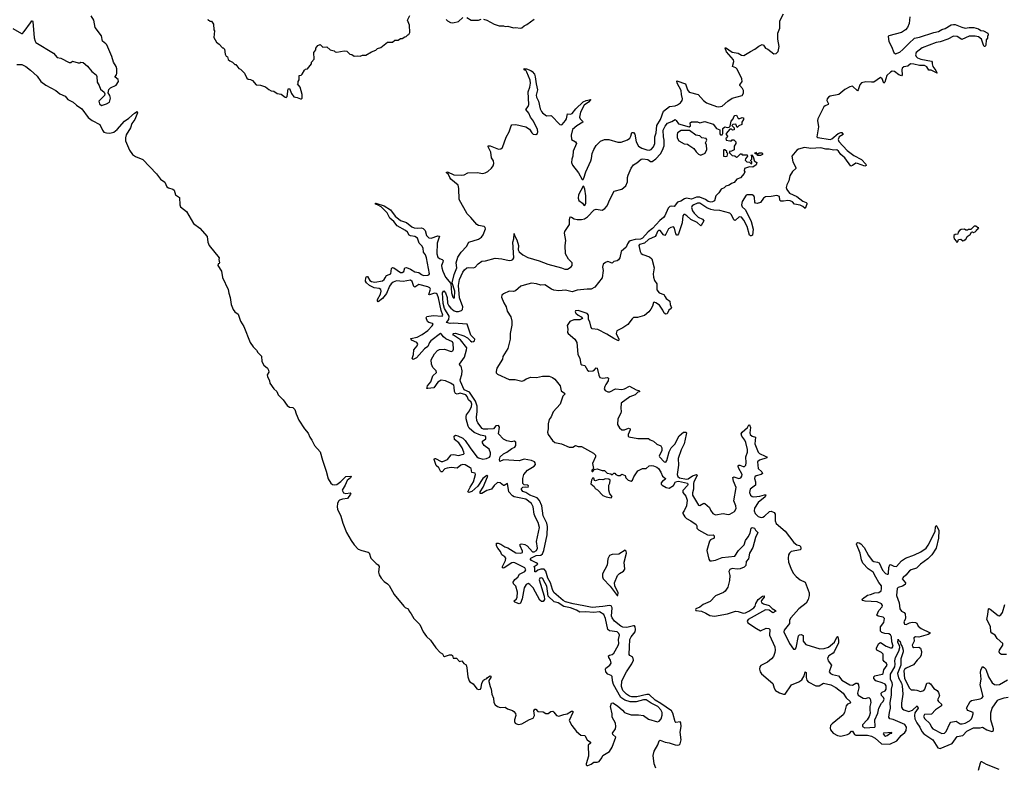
# Model space of a CAD drawing. Extents: x 2323203 to 2567568, y 883585 to 1022917.
# Tile 65 of 256: x 2444830 to 2456707, y 949534 to 958539. Entities that reach past the tile are written whole.
import ezdxf

# ---------------------------------------------------------------- set-up
doc = ezdxf.new("R2010")
doc.units = 0

msp = doc.modelspace()

# ---------------------------------------------------------------- linework, layer by layer
at = {"layer": '0CON10XD'}
for points in [[(2444745, 958434), (2444852, 958372), (2444865, 958374), (2444884, 958395), (2444958, 958502), (2444975, 958526), (2444985, 958524), (2444987, 958517), (2445005, 958320), (2445015, 958279), (2445025, 958264), (2445237, 958137), (2445282, 958082), (2445324, 958074), (2445425, 958023), (2445445, 958022), (2445465, 958038), (2445535, 958018), (2445555, 958018), (2445567, 958027), (2445595, 958023), (2445647, 957977), (2445701, 957915), (2445753, 957873), (2445762, 957855), (2445766, 957785), (2445790, 957745), (2445805, 957702), (2445848, 957665), (2445858, 957645), (2445852, 957625), (2445783, 957555), (2445794, 957525), (2445815, 957504)], [(2445815, 957504), (2445878, 957525), (2445914, 957546), (2445926, 957594), (2445919, 957625), (2445897, 957657), (2445904, 957696), (2445924, 957716), (2445995, 957750), (2446023, 957795), (2446018, 957818), (2445980, 957845), (2445980, 957855), (2445997, 957875), (2446003, 957895), (2446000, 957945), (2445992, 957975), (2445963, 958025), (2445940, 958095), (2445880, 958235), (2445870, 958250), (2445829, 958279), (2445816, 958346), (2445740, 958445), (2445726, 958535), (2445690, 958585)], [(2447100, 958545), (2447102, 958532), (2447115, 958530), (2447125, 958520), (2447145, 958520), (2447167, 958487), (2447172, 958415), (2447180, 958405), (2447173, 958323), (2447205, 958270), (2447236, 958246), (2447275, 958200), (2447285, 958200), (2447300, 958185), (2447308, 958125), (2447321, 958101), (2447335, 958090), (2447345, 958060), (2447363, 958043), (2447395, 958028), (2447425, 958000), (2447435, 958000), (2447475, 957950), (2447495, 957942), (2447540, 957895), (2447570, 957835), (2447585, 957820), (2447615, 957818), (2447640, 957805), (2447683, 957753), (2447735, 957748), (2447795, 957730), (2447835, 957698), (2447865, 957682), (2447897, 957677), (2447935, 957650), (2447985, 957640), (2448033, 957603), (2448045, 957602), (2448058, 957612), (2448070, 957705), (2448085, 957710), (2448107, 957647), (2448135, 957607), (2448175, 957602), (2448217, 957583), (2448227, 957583), (2448237, 957593), (2448238, 957635), (2448212, 957725), (2448180, 957765), (2448190, 957775), (2448190, 957795), (2448200, 957815), (2448200, 957865), (2448225, 957870), (2448239, 957881), (2448265, 957930), (2448278, 957942), (2448300, 957945), (2448350, 958005), (2448350, 958025), (2448382, 958065), (2448378, 958145), (2448400, 958175), (2448400, 958195), (2448425, 958228), (2448455, 958238), (2448488, 958208), (2448535, 958210), (2448574, 958174), (2448622, 958162), (2448635, 958150), (2448655, 958148), (2448745, 958162), (2448775, 958158), (2448812, 958122), (2448835, 958118), (2448865, 958098), (2448905, 958103), (2448935, 958098), (2448965, 958112), (2449005, 958110), (2449075, 958153), (2449127, 958173), (2449145, 958190), (2449185, 958202), (2449265, 958268), (2449325, 958268), (2449355, 958292), (2449397, 958293), (2449425, 958312), (2449445, 958312), (2449475, 958332), (2449490, 958335), (2449510, 958355), (2449525, 958360), (2449537, 958385), (2449532, 958475), (2449507, 958535), (2449535, 958590)], [(2449239, 955425), (2449255, 955455), (2449307, 955475), (2449313, 955537), (2449325, 955549), (2449341, 955545), (2449425, 955492), (2449445, 955492), (2449465, 955501), (2449474, 955545), (2449495, 955550), (2449545, 955532), (2449595, 955499), (2449645, 955492), (2449678, 955465), (2449701, 955455), (2449754, 955456), (2449767, 955463), (2449774, 955475), (2449736, 955666), (2449723, 955703), (2449700, 955735), (2449697, 955785), (2449681, 955811), (2449647, 955845), (2449627, 955905), (2449595, 955925), (2449545, 955931), (2449529, 955939), (2449507, 955977), (2449485, 955998), (2449385, 956054), (2449344, 956104), (2449296, 956145), (2449279, 956179), (2449261, 956211), (2449191, 956281), (2449147, 956307), (2449120, 956315), (2449120, 956325), (2449125, 956326), (2449225, 956294), (2449301, 956245), (2449359, 956169), (2449425, 956117), (2449495, 956092), (2449562, 956042), (2449589, 956029), (2449625, 956023), (2449675, 956030), (2449695, 956021), (2449719, 955995), (2449738, 955935), (2449765, 955910), (2449795, 955905), (2449875, 955933), (2449895, 955928), (2449864, 955845), (2449860, 955715), (2449875, 955673), (2449895, 955658), (2449927, 955647), (2449937, 955635), (2449936, 955615), (2449917, 955573), (2449920, 955545), (2449935, 955505), (2449968, 955435), (2450029, 955359), (2450037, 955245), (2450055, 955192), (2450065, 955179), (2450075, 955183), (2450080, 955265), (2450048, 955365), (2450071, 955465), (2450102, 955545), (2450093, 955605), (2450113, 955675), (2450155, 955735), (2450220, 955805), (2450247, 955855), (2450365, 955892), (2450400, 955915), (2450420, 955945), (2450448, 956015), (2450445, 956033), (2450434, 956045), (2450365, 956058), (2450345, 956067), (2450272, 956152), (2450228, 956198), (2450131, 956371), (2450128, 956505), (2450119, 956545), (2450031, 956615), (2450017, 956635), (2450003, 956673), (2449973, 956695), (2449990, 956705), (2450065, 956667), (2450165, 956662), (2450192, 956668), (2450235, 956694), (2450347, 956697), (2450415, 956685), (2450445, 956692), (2450475, 956708), (2450522, 956748), (2450540, 956775), (2450549, 956805), (2450547, 956835), (2450522, 956875), (2450512, 956942), (2450481, 957005), (2450481, 957019), (2450505, 957017), (2450605, 956977), (2450635, 956982), (2450653, 956997), (2450697, 957123), (2450736, 957185), (2450759, 957261), (2450768, 957272), (2450815, 957274), (2450935, 957248), (2450978, 957218), (2451006, 957175), (2451025, 957160), (2451055, 957153), (2451075, 957166), (2451080, 957185), (2451075, 957214), (2451028, 957315), (2450992, 957362), (2450972, 957412), (2450934, 957455), (2450965, 957494), (2450972, 957515), (2450962, 957668), (2450983, 957725), (2450993, 957775), (2450988, 957808), (2450948, 957908), (2450935, 957930), (2450925, 957930), (2450912, 957945), (2450915, 957950), (2450945, 957946), (2450996, 957926), (2451013, 957915), (2451038, 957882), (2451049, 957849), (2451060, 957765), (2451075, 957695), (2451061, 957629), (2451062, 957605), (2451087, 957555), (2451109, 957465), (2451123, 957433), (2451135, 957414), (2451185, 957378), (2451235, 957384), (2451245, 957378), (2451345, 957274), (2451365, 957271), (2451375, 957277), (2451415, 957325), (2451425, 957345), (2451436, 957404), (2451475, 957401), (2451495, 957409), (2451538, 957465), (2451625, 957548), (2451665, 957566), (2451720, 957575), (2451691, 957545), (2451640, 957510), (2451595, 957422), (2451582, 957362), (2451589, 957345), (2451619, 957315), (2451622, 957305), (2451549, 957261), (2451500, 957215), (2451481, 957145), (2451486, 957096), (2451536, 957066), (2451547, 957045), (2451505, 956955), (2451503, 956895), (2451490, 956855), (2451487, 956815), (2451498, 956785), (2451571, 956691), (2451615, 956610), (2451625, 956611), (2451635, 956626), (2451661, 956705), (2451719, 956835), (2451729, 956865), (2451735, 956925), (2451757, 956973), (2451785, 957020), (2451835, 957075), (2451885, 957095), (2451935, 957095), (2452045, 957060), (2452085, 957062), (2452161, 957089), (2452188, 957112), (2452202, 957135), (2452215, 957177), (2452235, 957179), (2452249, 957159), (2452268, 957065), (2452294, 957014), (2452335, 956991), (2452395, 956969), (2452425, 956965), (2452447, 956973), (2452474, 957005), (2452492, 957045), (2452493, 957125), (2452507, 957175), (2452517, 957265), (2452561, 957335), (2452595, 957435), (2452668, 957492), (2452735, 957501), (2452765, 957511), (2452802, 957538), (2452821, 957565), (2452826, 957586), (2452814, 957635), (2452810, 957685), (2452762, 957775), (2452757, 957803), (2452860, 957765), (2452884, 957695), (2452907, 957667), (2453013, 957635), (2453077, 957565), (2453115, 957536), (2453235, 957492), (2453262, 957488), (2453305, 957497), (2453373, 957557), (2453425, 957593), (2453545, 957624), (2453559, 957651), (2453561, 957685), (2453550, 957710), (2453516, 957746), (2453516, 957755), (2453543, 957795), (2453542, 957825), (2453485, 957941), (2453468, 957958), (2453430, 957975), (2453445, 958035), (2453442, 958055), (2453355, 958152), (2453340, 958195), (2453345, 958203), (2453425, 958146), (2453495, 958137), (2453535, 958110), (2453567, 958106), (2453644, 958156), (2453698, 958182), (2453745, 958221), (2453785, 958240), (2453801, 958231), (2453827, 958197), (2453855, 958182), (2453925, 958126), (2453955, 958130), (2453980, 958155), (2453991, 958215), (2453974, 958304), (2453974, 958375), (2453998, 958435), (2454001, 958525), (2454045, 958611)], [(2449975, 958540), (2449990, 958525), (2450027, 958507), (2450055, 958503), (2450125, 958519), (2450175, 958567)], [(2450225, 958567), (2450275, 958532), (2450365, 958533), (2450395, 958547)], [(2450425, 958547), (2450464, 958534), (2450555, 958484), (2450615, 958467), (2450665, 958464), (2450685, 958457), (2450718, 958462), (2450787, 958443), (2450815, 958447), (2450865, 958437), (2450885, 958443), (2450915, 958467), (2450948, 958482), (2451035, 958547)], [(2455567, 958573), (2455558, 958495), (2455538, 958445), (2455515, 958415), (2455465, 958386), (2455315, 958346), (2455306, 958335), (2455314, 958275), (2455348, 958215), (2455374, 958144), (2455395, 958129), (2455445, 958148), (2455485, 958178), (2455556, 958254), (2455625, 958317), (2455685, 958328), (2455855, 958386), (2455915, 958395), (2455955, 958419), (2455995, 958431), (2456065, 958476), (2456095, 958483), (2456115, 958482), (2456195, 958448), (2456235, 958438), (2456285, 958446), (2456338, 958445), (2456395, 958428), (2456425, 958409), (2456456, 958406), (2456507, 958375), (2456514, 958355), (2456503, 958335), (2456503, 958315), (2456490, 958295), (2456485, 958230), (2456476, 958214), (2456465, 958217), (2456455, 958233), (2456432, 958305), (2456395, 958332), (2456355, 958340), (2456285, 958339), (2456195, 958302), (2456138, 958338), (2456095, 958339), (2456026, 958304), (2455935, 958273), (2455885, 958265), (2455715, 958199), (2455644, 958145), (2455635, 958115), (2455645, 958095), (2455661, 958081), (2455702, 958062), (2455827, 958037), (2455836, 958026), (2455837, 958005), (2455845, 957975), (2455882, 957925), (2455896, 957894), (2455825, 957932), (2455795, 957931), (2455771, 957971), (2455746, 957986), (2455685, 957987), (2455615, 958004), (2455575, 958005), (2455542, 957978), (2455495, 957970), (2455475, 957955), (2455470, 957935), (2455474, 957875), (2455468, 957862), (2455435, 957874), (2455382, 957915), (2455355, 957918), (2455333, 957907), (2455291, 957865), (2455265, 957787), (2455255, 957772), (2455235, 957824), (2455215, 957840), (2455135, 957787), (2455105, 957784), (2455035, 957791), (2454985, 957778), (2454964, 957755), (2454945, 957694), (2454935, 957682), (2454875, 957736), (2454845, 957731), (2454785, 957698), (2454712, 957638), (2454607, 957615), (2454587, 957605), (2454570, 957585), (2454568, 957565), (2454585, 957525), (2454583, 957515), (2454545, 957500), (2454532, 957488), (2454459, 957345), (2454455, 957325), (2454466, 957245), (2454446, 957126), (2454458, 957118), (2454605, 957094), (2454625, 957102), (2454701, 957165), (2454735, 957180), (2454749, 957179), (2454764, 957155), (2454717, 957125), (2454703, 957095), (2454709, 957069), (2454812, 956962), (2454891, 956901), (2454985, 956851), (2455037, 956797), (2455040, 956780), (2455025, 956771), (2454936, 956806), (2454915, 956808), (2454875, 956779), (2454855, 956774), (2454785, 956875), (2454735, 956915), (2454705, 956955), (2454685, 956968), (2454645, 956966), (2454595, 956977), (2454555, 956976), (2454495, 956993), (2454375, 956984), (2454295, 956999), (2454224, 956976), (2454206, 956964), (2454146, 956895), (2454158, 956825), (2454194, 956755), (2454191, 956745), (2454152, 956708), (2454119, 956655), (2454107, 956595), (2454082, 956548), (2454076, 956515), (2454082, 956492), (2454115, 956445), (2454205, 956405), (2454275, 956350), (2454315, 956335), (2454325, 956325), (2454326, 956314), (2454305, 956260), (2454278, 956288), (2454244, 956304), (2454177, 956315), (2454152, 956342), (2454125, 956355), (2454095, 956360), (2454045, 956350), (2454011, 956351), (2454001, 956361), (2453995, 956405), (2453965, 956419), (2453895, 956405), (2453825, 956401), (2453804, 956386), (2453765, 956335), (2453725, 956322), (2453706, 956326), (2453697, 956337), (2453695, 956395), (2453685, 956415), (2453665, 956425), (2453605, 956427), (2453595, 956422), (2453544, 956345), (2453535, 956305), (2453544, 956284), (2453584, 956244), (2453652, 956105), (2453677, 956013), (2453668, 955942), (2453655, 955931), (2453645, 955931), (2453635, 955941), (2453605, 956045), (2453565, 956122), (2453535, 956156), (2453515, 956162), (2453505, 956159), (2453465, 956121), (2453455, 956119), (2453445, 956126), (2453417, 956185), (2453395, 956205), (2453275, 956239), (2453205, 956241), (2453165, 956251), (2453120, 956270), (2453033, 956327), (2453005, 956326), (2452961, 956305), (2452943, 956295), (2452934, 956275), (2452945, 956235), (2452965, 956207), (2453015, 956158), (2453065, 956133), (2453083, 956115), (2453052, 956058), (2453045, 956051), (2453003, 956093), (2452925, 956128), (2452878, 956175), (2452855, 956190), (2452841, 956189), (2452831, 956175), (2452820, 956090), (2452777, 955955), (2452765, 955941), (2452755, 955942), (2452745, 955958), (2452729, 956025), (2452715, 956040), (2452685, 956034), (2452656, 956015), (2452625, 955951), (2452612, 955938), (2452595, 955944), (2452556, 955995), (2452535, 955995), (2452523, 955985), (2452509, 955945), (2452494, 955926), (2452415, 955888), (2452366, 955844), (2452305, 955827), (2452297, 955815), (2452315, 955745), (2452328, 955718), (2452345, 955706), (2452428, 955678), (2452454, 955655), (2452482, 955545), (2452472, 955475), (2452474, 955435), (2452488, 955395), (2452517, 955355), (2452515, 955282), (2452545, 955243), (2452598, 955225), (2452615, 955195)], [(2444795, 958000), (2444855, 958000), (2444905, 957975), (2444962, 957931), (2445040, 957860), (2445085, 957794), (2445145, 957751), (2445265, 957686), (2445315, 957646), (2445378, 957618), (2445409, 957575), (2445476, 957546), (2445515, 957509), (2445579, 957465), (2445655, 957361), (2445702, 957322), (2445795, 957277), (2445827, 957207), (2445845, 957184), (2445875, 957173), (2445915, 957170), (2445965, 957184), (2446007, 957213), (2446095, 957317), (2446148, 957352), (2446215, 957413), (2446245, 957430), (2446249, 957415), (2446244, 957395), (2446217, 957335), (2446181, 957289), (2446168, 957235), (2446115, 957150), (2446105, 957115), (2446108, 957078), (2446155, 956965), (2446192, 956912), (2446225, 956890), (2446315, 956853), (2446480, 956680), (2446527, 956617), (2446579, 956579), (2446606, 956525), (2446625, 956512), (2446677, 956497), (2446692, 956485), (2446710, 956425), (2446756, 956395), (2446762, 956305), (2446771, 956281), (2446842, 956225), (2446925, 956080), (2447003, 956025), (2447093, 955925), (2447098, 955855), (2447117, 955815), (2447236, 955665), (2447230, 955645), (2447240, 955605), (2447235, 955598), (2447222, 955595), (2447221, 955575), (2447266, 955506), (2447278, 955428), (2447344, 955285), (2447351, 955241), (2447368, 955188), (2447381, 955105), (2447406, 955045), (2447425, 955014), (2447466, 954986), (2447492, 954902), (2447535, 954840), (2447611, 954645), (2447647, 954595), (2447687, 954555), (2447703, 954525), (2447745, 954482), (2447749, 954415), (2447773, 954373), (2447817, 954335), (2447832, 954312), (2447834, 954286), (2447814, 954255), (2447818, 954235), (2447842, 954185), (2447847, 954155), (2447895, 954085), (2447933, 954053), (2447949, 954015), (2448007, 953955), (2448055, 953886), (2448085, 953864), (2448125, 953860), (2448148, 953838), (2448166, 953784)], [(2452808, 949855), (2452796, 949944), (2452808, 950015), (2452805, 950057), (2452795, 950070), (2452745, 950063), (2452735, 950070), (2452710, 950175), (2452693, 950203), (2452563, 950293), (2452495, 950331), (2452425, 950400), (2452395, 950400), (2452275, 950371), (2452215, 950371), (2452185, 950382), (2452149, 950405), (2452105, 950450), (2452091, 950495), (2452095, 950565), (2452148, 950675), (2452215, 950771), (2452233, 950815), (2452225, 950849), (2452190, 950870), (2452182, 950882), (2452185, 950975), (2452190, 951065), (2452205, 951096), (2452255, 951157), (2452259, 951185), (2452254, 951215), (2452247, 951227), (2452235, 951230), (2452155, 951210), (2452105, 951214), (2452082, 951225), (2452005, 951285), (2451975, 951324), (2451968, 951345), (2451975, 951445), (2451965, 951469), (2451945, 951475), (2451865, 951460), (2451735, 951448), (2451635, 951471), (2451505, 951492), (2451415, 951518), (2451384, 951535), (2451275, 951630), (2451255, 951668), (2451233, 951745), (2451201, 951805), (2451177, 951887), (2451155, 951912), (2451115, 951912), (2451082, 951898), (2451055, 951879), (2451045, 951880), (2451043, 951925), (2451034, 951945), (2451073, 951967), (2451078, 951975), (2451059, 951989), (2451002, 952015), (2450989, 952035), (2450995, 952046), (2451059, 952075), (2451115, 952079), (2451136, 952095), (2451153, 952135), (2451191, 952325), (2451197, 952425), (2451187, 952467), (2451145, 952555), (2451127, 952675), (2451102, 952741), (2451072, 952771), (2450984, 952805), (2450935, 952835), (2450898, 952848), (2450883, 952873), (2450884, 952886), (2450900, 952900), (2450926, 952904), (2450965, 952901), (2450967, 952915), (2450955, 952924), (2450915, 952927), (2450899, 952945), (2450899, 953005), (2450912, 953055), (2450955, 953107), (2451036, 953154), (2451051, 953175), (2451048, 953195), (2451041, 953205), (2451005, 953221), (2450915, 953239), (2450853, 953217), (2450665, 953231), (2450622, 953212), (2450616, 953236), (2450625, 953267), (2450665, 953303), (2450708, 953322), (2450765, 953369), (2450803, 953385), (2450814, 953405), (2450816, 953445), (2450796, 953456), (2450764, 953446), (2450705, 953458), (2450665, 953480), (2450606, 953545), (2450616, 953625), (2450605, 953646), (2450575, 953640), (2450545, 953604), (2450475, 953602), (2450425, 953602), (2450409, 953609), (2450355, 953675), (2450344, 953704), (2450340, 953745), (2450350, 953815), (2450347, 953877), (2450330, 953940), (2450255, 954045), (2450192, 954075), (2450146, 954175), (2450145, 954195), (2450165, 954259), (2450169, 954305), (2450155, 954360), (2450142, 954365), (2450137, 954385), (2450195, 954470), (2450221, 954559), (2450222, 954582), (2450149, 954679), (2450061, 954735), (2450054, 954745), (2450062, 954755), (2450085, 954760), (2450188, 954728), (2450233, 954703), (2450268, 954665), (2450285, 954654), (2450305, 954656), (2450317, 954665), (2450322, 954685), (2450272, 954735), (2450226, 954866), (2450063, 954877), (2450024, 954874), (2449980, 954885), (2450007, 954923), (2450011, 954965), (2449956, 955055), (2449940, 955115), (2449929, 955245), (2449945, 955270), (2449965, 955246), (2449985, 955187), (2449992, 955122), (2450007, 955087), (2450030, 955060), (2450069, 955029), (2450095, 955018), (2450125, 955018), (2450160, 955030), (2450173, 955045), (2450174, 955075), (2450137, 955185), (2450124, 955335), (2450135, 955406), (2450174, 955495), (2450195, 955524), (2450225, 955545), (2450245, 955550), (2450305, 955545), (2450325, 955555), (2450362, 955595), (2450405, 955626), (2450449, 955631), (2450565, 955663), (2450646, 955656), (2450735, 955635), (2450763, 955637), (2450778, 955645), (2450789, 955665), (2450780, 955855), (2450790, 955895), (2450795, 955960), (2450798, 955938), (2450825, 955884), (2450846, 955815), (2450841, 955765), (2450855, 955738), (2450898, 955705), (2450961, 955671), (2451095, 955631), (2451199, 955589), (2451365, 955548), (2451405, 955530), (2451438, 955532), (2451481, 955559), (2451494, 955575), (2451493, 955605), (2451449, 955649), (2451415, 955715), (2451411, 955815), (2451416, 955876), (2451400, 955965), (2451404, 955986), (2451462, 956068), (2451462, 956125), (2451470, 956160), (2451485, 956159), (2451517, 956137), (2451555, 956128), (2451605, 956129), (2451641, 956139), (2451680, 956160), (2451759, 956245), (2451785, 956252), (2451855, 956243), (2451889, 956261), (2451917, 956293), (2451948, 956372), (2452002, 956469), (2452095, 956497), (2452142, 956535), (2452163, 956585), (2452163, 956637), (2452170, 956665), (2452205, 956748), (2452235, 956790), (2452275, 956812), (2452328, 956855), (2452345, 956861), (2452405, 956851), (2452440, 956830), (2452460, 956830), (2452505, 956862), (2452558, 956922), (2452584, 956966), (2452603, 957017), (2452605, 957085), (2452595, 957125), (2452593, 957205), (2452615, 957256), (2452645, 957291), (2452698, 957312), (2452735, 957336), (2452750, 957325), (2452778, 957285), (2452905, 957248), (2452922, 957258), (2452919, 957295), (2452935, 957309), (2453005, 957306), (2453035, 957297), (2453077, 957307), (2453095, 957312), (2453195, 957281), (2453237, 957227), (2453275, 957210), (2453274, 957164), (2453285, 957150), (2453305, 957150), (2453312, 957165), (2453310, 957225), (2453335, 957248), (2453365, 957240), (2453387, 957243), (2453400, 957255), (2453413, 957317), (2453437, 957343), (2453443, 957367), (2453457, 957383), (2453476, 957386), (2453498, 957348), (2453515, 957348), (2453545, 957360), (2453560, 957355), (2453560, 957335), (2453540, 957305), (2453540, 957275), (2453503, 957257), (2453485, 957240), (2453468, 957278), (2453433, 957277), (2453420, 957265), (2453450, 957235), (2453448, 957212), (2453428, 957208), (2453415, 957220), (2453395, 957220), (2453350, 957165), (2453350, 957155), (2453368, 957135), (2453360, 957115), (2453348, 957105), (2453350, 957085), (2453395, 957078), (2453415, 957080), (2453425, 957090), (2453445, 957090), (2453470, 957065), (2453470, 957045), (2453450, 957015), (2453450, 956970), (2453417, 956953), (2453392, 956948), (2453392, 956932), (2453423, 956903), (2453457, 956897), (2453475, 956882), (2453490, 956885), (2453525, 956920), (2453535, 956920), (2453545, 956910), (2453605, 956910), (2453610, 956895), (2453585, 956860), (2453583, 956843), (2453603, 956823), (2453632, 956822), (2453655, 956802), (2453660, 956805), (2453660, 956825), (2453650, 956835), (2453650, 956845), (2453660, 956855), (2453660, 956895), (2453650, 956905), (2453665, 956910), (2453687, 956867), (2453680, 956855), (2453690, 956845), (2453690, 956835), (2453720, 956815), (2453715, 956790), (2453675, 956762), (2453635, 956763), (2453574, 956746), (2453570, 956715), (2453578, 956705), (2453570, 956685), (2453525, 956633), (2453480, 956615), (2453450, 956575), (2453415, 956562), (2453388, 956542), (2453349, 956531), (2453329, 956511), (2453292, 956495), (2453265, 956452), (2453227, 956415), (2453210, 956355), (2453188, 956342), (2453165, 956338), (2453135, 956345), (2453101, 956371), (2453035, 956399), (2452995, 956398), (2452935, 956376), (2452875, 956388), (2452850, 956380), (2452805, 956349), (2452765, 956338), (2452725, 956286), (2452695, 956291), (2452673, 956285), (2452651, 956265), (2452611, 956175), (2452596, 956155), (2452552, 956118), (2452465, 956022), (2452409, 955981), (2452344, 955905), (2452319, 955891), (2452255, 955890), (2452195, 955872), (2452179, 955861), (2452162, 955835), (2452144, 955795), (2452084, 955745), (2452069, 955665), (2452055, 955642), (2452038, 955632), (2451998, 955622), (2451975, 955604), (2451925, 955621), (2451895, 955611), (2451870, 955590), (2451862, 955555), (2451868, 955515), (2451855, 955425), (2451766, 955314), (2451725, 955289), (2451675, 955289), (2451555, 955275), (2451495, 955255), (2451415, 955275), (2451335, 955270), (2451275, 955277), (2451245, 955290), (2451165, 955343), (2451115, 955336), (2451064, 955354), (2451005, 955360), (2450915, 955339), (2450875, 955325), (2450811, 955269), (2450785, 955261), (2450735, 955264), (2450665, 955234), (2450645, 955215), (2450643, 955193), (2450670, 955125), (2450698, 955075), (2450709, 955025), (2450753, 954955), (2450768, 954905), (2450768, 954855), (2450748, 954755), (2450748, 954685), (2450720, 954575), (2450658, 954475), (2450652, 954445), (2450587, 954335), (2450576, 954295), (2450579, 954279), (2450595, 954263), (2450735, 954200), (2450805, 954198), (2450885, 954178), (2450911, 954189), (2450941, 954209), (2450995, 954228), (2451065, 954222), (2451135, 954241), (2451215, 954238), (2451255, 954223), (2451285, 954202), (2451348, 954125), (2451361, 954061), (2451402, 954035), (2451408, 954025), (2451382, 953998), (2451349, 953901), (2451265, 953810), (2451240, 953750), (2451217, 953715), (2451204, 953665), (2451205, 953605), (2451196, 953565), (2451205, 953536), (2451255, 953463), (2451285, 953440), (2451364, 953424), (2451457, 953383), (2451502, 953382), (2451535, 953402), (2451565, 953390), (2451605, 953390), (2451750, 953310), (2451774, 953285)], [(2453045, 956906), (2453055, 956910), (2453100, 956930), (2453118, 956975), (2453116, 957026), (2453102, 957055), (2453118, 957085), (2453110, 957105), (2453060, 957115), (2453035, 957137), (2452985, 957148), (2452911, 957201), (2452808, 957202), (2452766, 957175), (2452759, 957155), (2452761, 957115), (2452780, 957080), (2452845, 957042), (2452885, 957036), (2452903, 957025), (2452962, 956985), (2452988, 956945), (2453018, 956918), (2453045, 956906)], [(2453345, 956888), (2453365, 956892), (2453370, 956925), (2453360, 956935), (2453358, 956948), (2453335, 956970), (2453325, 956970), (2453320, 956965), (2453320, 956895), (2453345, 956888)], [(2453735, 956900), (2453720, 956920), (2453702, 956922), (2453700, 956935), (2453705, 956940), (2453720, 956920), (2453735, 956920), (2453748, 956932), (2453782, 956932), (2453790, 956925), (2453790, 956915), (2453765, 956903), (2453735, 956900)], [(2451645, 956300), (2451658, 956325), (2451661, 956415), (2451647, 956495), (2451635, 956527), (2451625, 956533), (2451572, 956425), (2451565, 956385), (2451575, 956358), (2451618, 956328), (2451635, 956302), (2451645, 956300)], [(2456135, 955850), (2456147, 955863), (2456155, 955890), (2456182, 955892), (2456205, 955870), (2456220, 955875), (2456235, 955890), (2456245, 955890), (2456260, 955925), (2456295, 955950), (2456312, 955978), (2456325, 955980), (2456335, 955972), (2456355, 955980), (2456370, 955995), (2456370, 956005), (2456385, 956010), (2456398, 956028), (2456382, 956032), (2456365, 956050), (2456345, 956050), (2456305, 956010), (2456275, 956010), (2456265, 956000), (2456245, 956000), (2456225, 956012), (2456185, 956010), (2456165, 955998), (2456150, 955975), (2456148, 955952), (2456115, 955950), (2456100, 955935), (2456098, 955915), (2456103, 955895), (2456130, 955865), (2456135, 955850)], [(2448166, 953784), (2448198, 953708), (2448266, 953606), (2448311, 953551), (2448328, 953505), (2448355, 953468), (2448386, 953405), (2448456, 953326), (2448482, 953225), (2448528, 953095), (2448551, 953001), (2448581, 952951), (2448605, 952931), (2448625, 952928), (2448655, 952934), (2448705, 952968), (2448765, 953030), (2448828, 953035), (2448820, 953015), (2448778, 952982), (2448757, 952925), (2448721, 952865), (2448735, 952834), (2448765, 952826), (2448815, 952831), (2448823, 952825), (2448821, 952815), (2448782, 952765), (2448725, 952758), (2448686, 952745), (2448675, 952733), (2448664, 952704), (2448660, 952665), (2448665, 952635), (2448705, 952552), (2448726, 952465), (2448770, 952355), (2448827, 952257), (2448864, 952204), (2448914, 952154), (2448955, 952135), (2449035, 952117), (2449045, 952108), (2449064, 952045), (2449129, 951979), (2449153, 951965), (2449166, 951945), (2449156, 951875), (2449165, 951845), (2449190, 951805), (2449225, 951764), (2449268, 951735), (2449286, 951715), (2449347, 951607), (2449465, 951464), (2449481, 951451), (2449516, 951435), (2449529, 951405), (2449554, 951375), (2449585, 951315), (2449655, 951245), (2449698, 951155), (2449735, 951099), (2449785, 951055), (2449851, 950961), (2449902, 950905), (2449929, 950889), (2449941, 950865), (2449955, 950859), (2450015, 950880), (2450040, 950880), (2450051, 950871), (2450060, 950840), (2450097, 950837), (2450135, 950798), (2450165, 950807), (2450188, 950775), (2450215, 950758), (2450225, 950720), (2450235, 950615), (2450250, 950565), (2450261, 950551), (2450298, 950528), (2450345, 950470), (2450365, 950459), (2450387, 950463), (2450396, 950484), (2450403, 950535), (2450425, 950573), (2450435, 950583), (2450466, 950594), (2450474, 950606), (2450505, 950627), (2450512, 950622), (2450513, 950605), (2450490, 950570), (2450488, 950555), (2450507, 950495), (2450519, 950465), (2450526, 950405), (2450544, 950355), (2450548, 950305), (2450565, 950274), (2450595, 950254), (2450624, 950244), (2450685, 950248), (2450715, 950228), (2450775, 950206), (2450790, 950195), (2450811, 950171), (2450816, 950145), (2450797, 950095), (2450797, 950075), (2450808, 950055), (2450822, 950045), (2450845, 950039), (2450885, 950048), (2450981, 950099), (2451025, 950113), (2451039, 950145), (2451032, 950205), (2451045, 950223), (2451055, 950223), (2451081, 950195), (2451145, 950192), (2451175, 950170), (2451185, 950169), (2451205, 950172), (2451235, 950194), (2451259, 950199), (2451275, 950189), (2451305, 950148), (2451335, 950139), (2451395, 950160), (2451435, 950168), (2451485, 950200), (2451501, 950201), (2451501, 950185), (2451459, 950085), (2451492, 950025), (2451546, 949955), (2451600, 949910), (2451645, 949904), (2451674, 949855), (2451714, 949825), (2451716, 949815), (2451689, 949791), (2451690, 949655), (2451664, 949565), (2451665, 949552), (2451674, 949544), (2451685, 949543), (2451725, 949559), (2451755, 949583), (2451795, 949584), (2451818, 949592), (2451853, 949635), (2451866, 949665), (2451945, 949712), (2451978, 949765), (2452019, 949885), (2451985, 949919), (2451980, 949935), (2452016, 949985), (2452022, 950015), (2452015, 950054), (2451978, 950125), (2451977, 950165), (2451956, 950255), (2451970, 950295), (2451985, 950298), (2452042, 950262), (2452103, 950213), (2452126, 950185), (2452146, 950174), (2452205, 950155), (2452294, 950154), (2452355, 950147), (2452415, 950102), (2452525, 950070), (2452545, 950077), (2452569, 950105), (2452580, 950150), (2452579, 950185), (2452565, 950215), (2452527, 950255), (2452446, 950296), (2452387, 950335), (2452355, 950335), (2452267, 950313), (2452193, 950313), (2452130, 950330), (2452083, 950363), (2451991, 950521), (2451980, 950565), (2451975, 950616), (2451965, 950629), (2451925, 950646), (2451900, 950675), (2451897, 950705), (2451901, 950719), (2451947, 950755), (2451963, 950777), (2451956, 950815), (2451938, 950848), (2451934, 950865), (2451944, 950876), (2451975, 950884), (2451995, 950897), (2452050, 950990), (2452056, 951015), (2452055, 951065), (2452065, 951115), (2452057, 951137), (2452035, 951154), (2451945, 951170), (2451923, 951183), (2451898, 951315), (2451876, 951366), (2451825, 951398), (2451755, 951389), (2451655, 951399), (2451585, 951393), (2451545, 951417), (2451475, 951444), (2451395, 951461), (2451325, 951504), (2451278, 951518), (2451206, 951586), (2451190, 951705), (2451148, 951778), (2451139, 951799), (2451125, 951809), (2451106, 951804), (2451098, 951785), (2451157, 951585), (2451159, 951545), (2451145, 951523), (2451125, 951521), (2451105, 951538), (2451023, 951685), (2450985, 951728), (2450965, 951738), (2450939, 951725), (2450917, 951685), (2450893, 951555), (2450870, 951500), (2450855, 951494), (2450801, 951515), (2450792, 951525), (2450822, 951555), (2450831, 951575), (2450836, 951635), (2450816, 951705), (2450788, 951735), (2450781, 951755), (2450804, 951786), (2450840, 951815), (2450858, 951852), (2450922, 951885), (2450937, 951905), (2450925, 951927), (2450803, 951987), (2450785, 951992), (2450765, 951990), (2450675, 951928), (2450665, 951922), (2450655, 951927), (2450652, 951945), (2450689, 952015), (2450692, 952045), (2450682, 952062), (2450646, 952086), (2450629, 952125), (2450598, 952165), (2450580, 952195), (2450583, 952225), (2450603, 952227), (2450635, 952215), (2450682, 952182), (2450718, 952168), (2450815, 952110), (2450875, 952104), (2450896, 952114), (2450895, 952129), (2450866, 952195), (2450868, 952212), (2450885, 952219), (2450925, 952211), (2450952, 952195), (2451015, 952120), (2451035, 952122), (2451063, 952135), (2451074, 952166), (2451062, 952245), (2451099, 952415), (2451084, 952475), (2451053, 952533), (2451034, 952575), (2451024, 952665), (2451002, 952705), (2450935, 952756), (2450795, 952785), (2450775, 952795), (2450732, 952845), (2450715, 952944), (2450675, 952919), (2450665, 952920), (2450625, 952955), (2450595, 952956), (2450555, 952922), (2450523, 952877), (2450465, 952859), (2450405, 952826), (2450383, 952823), (2450383, 952845), (2450419, 952901), (2450472, 953025), (2450475, 953035), (2450465, 953041), (2450415, 953004), (2450356, 952914), (2450285, 952848), (2450246, 952836), (2450237, 952845), (2450265, 952901), (2450303, 952965), (2450328, 953055), (2450325, 953068), (2450285, 953076), (2450275, 953125), (2450264, 953135), (2450205, 953169), (2450175, 953173), (2450152, 953165), (2450105, 953132), (2450035, 953139), (2449988, 953132), (2449960, 953120), (2449925, 953086), (2449915, 953084), (2449904, 953095), (2449886, 953136), (2449855, 953162), (2449830, 953235), (2449832, 953248), (2449845, 953247), (2449915, 953211), (2449935, 953209), (2449991, 953235), (2450035, 953292), (2450065, 953293), (2450121, 953281), (2450183, 953297), (2450190, 953305), (2450188, 953325), (2450166, 953376), (2450127, 953437), (2450076, 953475), (2450072, 953515), (2450085, 953528), (2450115, 953519), (2450175, 953490), (2450205, 953464), (2450263, 953375), (2450345, 953268), (2450365, 953253), (2450415, 953239), (2450460, 953245), (2450495, 953264), (2450503, 953275), (2450511, 953295), (2450510, 953315), (2450491, 953361), (2450434, 953404), (2450414, 953435), (2450414, 953456), (2450452, 953485), (2450454, 953505), (2450447, 953515), (2450388, 953528), (2450312, 953562), (2450252, 953612), (2450238, 953635), (2450216, 953725), (2450215, 953755), (2450221, 953775), (2450255, 953823), (2450281, 953875), (2450285, 953900), (2450276, 953925), (2450244, 953955), (2450229, 953995), (2450210, 954015), (2450145, 954034), (2450105, 954022), (2450085, 954031), (2450075, 954055), (2450072, 954105), (2450065, 954130), (2450028, 954155), (2449965, 954183), (2449915, 954191), (2449873, 954167), (2449825, 954100), (2449755, 954089), (2449742, 954092), (2449751, 954125), (2449790, 954170), (2449812, 954245), (2449856, 954285), (2449855, 954305), (2449812, 954345), (2449797, 954385), (2449795, 954436), (2449835, 954508), (2449871, 954549), (2449895, 954562), (2449955, 954565), (2450035, 954539), (2450056, 954544), (2450064, 954566), (2450059, 954635), (2450049, 954655), (2449969, 954689), (2449941, 954715), (2449915, 954752), (2449905, 954755), (2449790, 954665), (2449774, 954645), (2449753, 954597), (2449711, 954569), (2449615, 954461), (2449575, 954440), (2449564, 954454), (2449580, 954500), (2449583, 954557), (2449623, 954605), (2449632, 954625), (2449619, 954645), (2449556, 954675), (2449547, 954695), (2449625, 954712), (2449685, 954741), (2449755, 954790), (2449806, 954845), (2449817, 954865), (2449811, 954875), (2449765, 954887), (2449748, 954898), (2449734, 954945), (2449739, 954961), (2449818, 954972), (2449925, 954965), (2449936, 954974), (2449912, 955032), (2449882, 955185), (2449865, 955228), (2449855, 955237), (2449835, 955241), (2449775, 955221), (2449764, 955226), (2449787, 955287), (2449778, 955305), (2449755, 955318), (2449645, 955345), (2449595, 955313), (2449583, 955323), (2449565, 955380), (2449545, 955396), (2449455, 955383), (2449375, 955388), (2449335, 955375), (2449309, 955355), (2449291, 955325), (2449255, 955235), (2449206, 955175), (2449155, 955138), (2449145, 955150), (2449146, 955165), (2449182, 955228), (2449190, 955265), (2449185, 955285), (2449165, 955296), (2449105, 955305), (2449051, 955335), (2449014, 955365), (2449002, 955385), (2449006, 955425), (2449015, 955443), (2449025, 955443), (2449054, 955394), (2449075, 955381), (2449115, 955372), (2449205, 955390), (2449226, 955404), (2449239, 955425)], [(2452615, 955195), (2452628, 955178), (2452674, 955145), (2452676, 955105), (2452692, 955065), (2452689, 955055), (2452662, 955035), (2452640, 954990), (2452625, 954986), (2452605, 954998), (2452589, 955035), (2452547, 955097), (2452504, 955126), (2452485, 955132), (2452475, 955128), (2452465, 955085), (2452445, 955048), (2452417, 955015), (2452368, 954972), (2452283, 954947), (2452235, 954949), (2452217, 954933), (2452165, 954861), (2452105, 954821), (2452034, 954785), (2452024, 954754), (2452058, 954685), (2452055, 954664), (2451995, 954692), (2451913, 954745), (2451805, 954803), (2451735, 954812), (2451725, 954825), (2451706, 954894), (2451692, 954925), (2451693, 954975), (2451677, 954995), (2451565, 955032), (2451535, 955029), (2451529, 955015), (2451538, 954998), (2451565, 954975), (2451601, 954955), (2451618, 954935), (2451585, 954919), (2451515, 954919), (2451465, 954898), (2451435, 954852), (2451442, 954805), (2451439, 954765), (2451444, 954755), (2451525, 954686), (2451551, 954645), (2451564, 954505), (2451586, 954454), (2451599, 954385), (2451612, 954375), (2451648, 954369), (2451681, 954311), (2451695, 954298), (2451745, 954304), (2451765, 954315), (2451785, 954339), (2451795, 954336), (2451815, 954250), (2451829, 954225), (2451865, 954215), (2451922, 954222), (2451931, 954215), (2451930, 954185), (2451901, 954139), (2451887, 954115), (2451882, 954085), (2451894, 954065), (2451925, 954049), (2451949, 954051), (2452015, 954088), (2452095, 954080), (2452125, 954086), (2452185, 954121), (2452265, 954074), (2452297, 954067), (2452305, 954060), (2452305, 954050), (2452285, 954048), (2452256, 954015), (2452191, 953989), (2452086, 953915), (2452081, 953855), (2452086, 953815), (2452082, 953795), (2452044, 953725), (2452042, 953655), (2452065, 953617), (2452095, 953594), (2452125, 953594), (2452175, 953611), (2452194, 953604), (2452195, 953594), (2452168, 953535), (2452168, 953515), (2452176, 953506), (2452285, 953487), (2452415, 953487), (2452435, 953471), (2452475, 953456), (2452515, 953420), (2452562, 953401), (2452576, 953375), (2452576, 953344), (2452544, 953275), (2452546, 953265), (2452605, 953205), (2452625, 953201), (2452637, 953223), (2452664, 953326), (2452687, 953375), (2452731, 953419), (2452785, 953518), (2452837, 953563), (2452866, 953566), (2452872, 953555), (2452871, 953535), (2452846, 953425), (2452810, 953350), (2452772, 953245), (2452777, 953165), (2452762, 953052), (2452770, 953030), (2452790, 953015), (2452875, 952996), (2452895, 953002), (2452945, 953036), (2452995, 953052), (2453001, 953045), (2452998, 953035), (2452963, 952967), (2452958, 952945), (2452959, 952875), (2452946, 952834), (2452946, 952806), (2453020, 952685), (2453035, 952680), (2453084, 952706), (2453095, 952704), (2453149, 952655), (2453162, 952625), (2453193, 952585), (2453225, 952566), (2453315, 952585), (2453375, 952573), (2453395, 952577), (2453452, 952608), (2453471, 952645), (2453468, 952675), (2453443, 952735), (2453474, 952895), (2453440, 952975), (2453433, 953017), (2453445, 953026), (2453505, 953005), (2453529, 953015), (2453541, 953035), (2453543, 953055), (2453500, 953135), (2453498, 953155), (2453505, 953165), (2453515, 953166), (2453555, 953151), (2453575, 953151), (2453590, 953165), (2453593, 953195), (2453589, 953265), (2453608, 953325), (2453609, 953355), (2453589, 953439), (2453577, 953467), (2453539, 953515), (2453533, 953545), (2453544, 953565), (2453609, 953621), (2453625, 953652), (2453635, 953652), (2453645, 953620), (2453639, 953555), (2453643, 953535), (2453665, 953517), (2453706, 953505), (2453698, 953425), (2453739, 953325), (2453755, 953305), (2453824, 953275), (2453841, 953265), (2453844, 953255), (2453755, 953227), (2453731, 953205), (2453739, 953125), (2453783, 953085), (2453789, 953065), (2453775, 953055), (2453713, 953037), (2453698, 953025), (2453694, 953005), (2453705, 952965), (2453705, 952925), (2453642, 952875), (2453634, 952835), (2453644, 952804), (2453665, 952788), (2453685, 952785), (2453759, 952791), (2453815, 952810), (2453829, 952809), (2453823, 952785), (2453738, 952715), (2453694, 952646), (2453688, 952615), (2453701, 952585), (2453737, 952547), (2453775, 952533), (2453795, 952537), (2453815, 952550), (2453875, 952609), (2453895, 952610), (2453930, 952595), (2453941, 952575), (2453941, 952495), (2453954, 952464), (2454065, 952371), (2454167, 952235), (2454205, 952206), (2454237, 952197), (2454248, 952185), (2454252, 952165), (2454247, 952145), (2454135, 952126), (2454115, 952106), (2454105, 952085), (2454098, 952045), (2454105, 951995), (2454142, 951905), (2454165, 951858), (2454195, 951822), (2454245, 951785), (2454303, 951754), (2454352, 951625), (2454353, 951595), (2454342, 951545), (2454315, 951502), (2454230, 951435), (2454131, 951325), (2454117, 951295), (2454114, 951255), (2454052, 951178), (2454047, 951155), (2454115, 951016), (2454166, 950946), (2454185, 950947), (2454195, 950965), (2454224, 951106), (2454235, 951119), (2454255, 951122), (2454282, 951112), (2454282, 951045), (2454312, 951002), (2454481, 950949), (2454535, 950955), (2454585, 950973), (2454660, 951030), (2454685, 951092), (2454695, 951100), (2454700, 951095), (2454707, 951057), (2454705, 951025), (2454656, 950915), (2454642, 950898), (2454590, 950865), (2454575, 950837), (2454581, 950805), (2454621, 950755), (2454595, 950675), (2454612, 950655), (2454635, 950643), (2454706, 950625), (2454746, 950575), (2454845, 950515), (2454875, 950511), (2454915, 950537), (2454937, 950537), (2454947, 950517), (2454951, 950481), (2454938, 950415), (2454945, 950394), (2455005, 950355), (2455029, 950351), (2455074, 950364), (2455089, 950349), (2455099, 950305), (2455084, 950255), (2455085, 950215), (2455088, 950175), (2455077, 950133), (2455053, 950095), (2454996, 950035), (2454995, 950015), (2455025, 949999), (2455144, 950006), (2455149, 950015), (2455147, 950095), (2455180, 950175), (2455193, 950237), (2455224, 950295), (2455245, 950316), (2455258, 950345), (2455250, 950365), (2455227, 950387), (2455222, 950415), (2455233, 950427), (2455270, 950445), (2455282, 950465), (2455280, 950505), (2455268, 950525), (2455235, 950541), (2455158, 950565), (2455132, 950595), (2455134, 950615), (2455147, 950625), (2455235, 950645), (2455245, 950652), (2455252, 950698), (2455294, 950755), (2455288, 950775), (2455257, 950797), (2455245, 950815), (2455245, 950885), (2455225, 950905), (2455170, 950935), (2455164, 950945), (2455167, 950963), (2455194, 951016), (2455214, 951026), (2455281, 950985), (2455335, 950962), (2455355, 950962), (2455366, 950985), (2455352, 951035), (2455347, 951097), (2455335, 951120), (2455315, 951132), (2455265, 951136), (2455229, 951149), (2455215, 951165), (2455215, 951215), (2455252, 951268), (2455262, 951315), (2455245, 951332), (2455185, 951343), (2455171, 951355), (2455194, 951415), (2455232, 951458), (2455236, 951475), (2455226, 951495), (2455175, 951518), (2455027, 951527), (2455000, 951535), (2454992, 951545), (2454998, 951555), (2455055, 951599), (2455095, 951607), (2455145, 951628), (2455195, 951632), (2455220, 951650), (2455227, 951675), (2455225, 951710), (2455192, 951752), (2455156, 951814), (2455125, 951875), (2455065, 951916), (2454999, 951985), (2454984, 952024), (2454967, 952105), (2454926, 952214), (2454927, 952225), (2454935, 952233), (2454955, 952230), (2454975, 952218), (2455015, 952175), (2455070, 952075), (2455115, 952018), (2455135, 952005), (2455178, 951998), (2455197, 951987), (2455238, 951898), (2455275, 951858), (2455295, 951850), (2455305, 951853), (2455310, 951865), (2455315, 951932), (2455326, 951964), (2455335, 951969), (2455375, 951946), (2455405, 951945), (2455468, 952012), (2455515, 952044), (2455625, 952085), (2455699, 952121), (2455765, 952165), (2455790, 952200), (2455874, 952366), (2455876, 952424), (2455885, 952438), (2455895, 952432), (2455918, 952378), (2455912, 952285), (2455884, 952165), (2455832, 952085), (2455785, 952035), (2455696, 951974), (2455649, 951925), (2455585, 951905), (2455565, 951891), (2455520, 951840), (2455487, 951813), (2455476, 951795), (2455514, 951745), (2455511, 951725), (2455478, 951705), (2455425, 951691), (2455413, 951677), (2455407, 951595), (2455437, 951505), (2455445, 951435), (2455465, 951406), (2455500, 951390), (2455511, 951375), (2455514, 951325), (2455510, 951305), (2455494, 951275), (2455505, 951248), (2455525, 951243), (2455565, 951265), (2455595, 951272), (2455635, 951270), (2455650, 951260), (2455669, 951225), (2455705, 951196), (2455812, 951145), (2455809, 951135), (2455789, 951125), (2455705, 951098), (2455675, 951093), (2455635, 951096), (2455617, 951085), (2455618, 951045), (2455596, 950995), (2455598, 950978), (2455615, 950966), (2455675, 950970), (2455695, 950957), (2455709, 950919), (2455705, 950875), (2455689, 950845), (2455655, 950814), (2455611, 950759), (2455525, 950718), (2455505, 950703), (2455495, 950685), (2455504, 950595), (2455565, 950477), (2455585, 950456), (2455625, 950458), (2455651, 950451)], [(2451774, 953285), (2451776, 953265), (2451741, 953185), (2451750, 953125), (2451732, 953105), (2451730, 953095), (2451735, 953090), (2451745, 953090), (2451760, 953115), (2451795, 953122), (2451855, 953102), (2451885, 953102), (2451915, 953068), (2451962, 953062), (2451975, 953050), (2451995, 953070), (2452008, 953068), (2452020, 953055), (2452045, 953042), (2452075, 953043), (2452095, 953058), (2452133, 953043), (2452140, 953015), (2452170, 952985), (2452205, 952973), (2452222, 952985), (2452240, 953025), (2452285, 953097), (2452344, 953126), (2452386, 953124), (2452423, 953157), (2452455, 953162), (2452475, 953158), (2452515, 953143), (2452535, 953127), (2452565, 953082), (2452585, 953035), (2452622, 953005), (2452618, 952995), (2452585, 952975), (2452568, 952955), (2452566, 952936), (2452578, 952925), (2452628, 952898), (2452665, 952888), (2452718, 952922), (2452742, 952965), (2452755, 952971), (2452777, 952973), (2452885, 952948), (2452891, 952935), (2452885, 952919), (2452830, 952860), (2452829, 952835), (2452865, 952793), (2452881, 952745), (2452874, 952676), (2452844, 952616), (2452828, 952595), (2452828, 952585), (2452855, 952542), (2452874, 952524), (2452925, 952496), (2452989, 952449), (2452997, 952436), (2453000, 952405), (2453018, 952385), (2453125, 952326), (2453155, 952321), (2453195, 952326), (2453208, 952315), (2453208, 952285), (2453163, 952267), (2453149, 952251), (2453120, 952135), (2453142, 952032), (2453154, 952014), (2453175, 952011), (2453225, 952020), (2453305, 952054), (2453455, 952067), (2453502, 952135), (2453570, 952205), (2453585, 952256), (2453619, 952301), (2453643, 952347), (2453652, 952405), (2453664, 952416), (2453692, 952405), (2453704, 952384), (2453733, 952355), (2453706, 952294), (2453675, 952174), (2453635, 952105), (2453620, 952035), (2453595, 952005), (2453591, 951955), (2453569, 951935), (2453521, 951915), (2453485, 951910), (2453425, 951918), (2453395, 951906), (2453384, 951884), (2453396, 951834), (2453392, 951775), (2453372, 951695), (2453340, 951645), (2453319, 951631), (2453225, 951592), (2453157, 951523), (2453075, 951484), (2453035, 951455), (2452985, 951435), (2452980, 951425), (2452985, 951415), (2453055, 951405), (2453105, 951380), (2453155, 951354), (2453213, 951343), (2453366, 951374), (2453465, 951404), (2453495, 951400), (2453555, 951382), (2453585, 951384), (2453626, 951404), (2453686, 951445), (2453701, 951465), (2453711, 951499), (2453736, 951545), (2453792, 951585), (2453810, 951590), (2453810, 951575), (2453777, 951535), (2453773, 951524), (2453779, 951509), (2453803, 951495), (2453869, 951475), (2453907, 951437), (2453947, 951415), (2453950, 951405), (2453915, 951384), (2453869, 951419), (2453825, 951421), (2453618, 951305), (2453605, 951285), (2453615, 951266), (2453718, 951198), (2453765, 951169), (2453835, 951199), (2453865, 951196), (2453878, 951185), (2453874, 951115), (2453937, 950975), (2453944, 950935), (2453940, 950905), (2453921, 950859), (2453900, 950830), (2453851, 950789), (2453771, 950749), (2453760, 950735), (2453755, 950705), (2453764, 950674), (2453780, 950650), (2453915, 950534), (2453929, 950475), (2453945, 950450), (2453995, 950420), (2454045, 950404), (2454065, 950406), (2454142, 950518), (2454229, 950551), (2454264, 950576), (2454293, 950627), (2454305, 950674), (2454316, 950666), (2454316, 950604), (2454326, 950575), (2454343, 950553), (2454435, 950506), (2454475, 950504), (2454525, 950537), (2454616, 950515), (2454676, 950486), (2454765, 950418), (2454799, 950359), (2454847, 950315), (2454851, 950305), (2454847, 950295), (2454816, 950284), (2454798, 950262), (2454780, 950185), (2454765, 950155), (2454632, 950048), (2454611, 950025), (2454605, 949995), (2454611, 949975), (2454644, 949934), (2454694, 949904), (2454735, 949898), (2454815, 949918), (2454839, 949931), (2454865, 949958), (2454875, 949959), (2454899, 949919), (2454915, 949910), (2455055, 949908), (2455107, 949897), (2455148, 949875), (2455225, 949805), (2455325, 949801), (2455410, 949840), (2455461, 949905), (2455509, 949941), (2455525, 949965), (2455527, 950005), (2455507, 950037), (2455365, 950100), (2455326, 950106), (2455316, 950125), (2455322, 950185), (2455336, 950235), (2455331, 950305), (2455346, 950394), (2455347, 950465), (2455358, 950515), (2455354, 950544), (2455333, 950583), (2455336, 950645), (2455385, 950735), (2455391, 950765), (2455387, 950805), (2455395, 950845), (2455436, 950924), (2455448, 950968), (2455443, 950993), (2455424, 951026), (2455425, 951068), (2455430, 951055), (2455451, 951041), (2455458, 951005), (2455475, 950980), (2455487, 950934), (2455487, 950913), (2455458, 950832), (2455458, 950755), (2455419, 950655), (2455432, 950602), (2455467, 950535), (2455476, 950504), (2455483, 950403), (2455465, 950295), (2455468, 950248), (2455479, 950229), (2455496, 950216), (2455555, 950195), (2455599, 950211), (2455657, 950265), (2455666, 950235), (2455629, 950181), (2455622, 950145), (2455627, 950107), (2455650, 950060), (2455690, 950005), (2455712, 949952), (2455735, 949924), (2455844, 949855), (2455905, 949756), (2455935, 949748), (2456080, 949810), (2456137, 949893), (2456205, 949906), (2456255, 949959), (2456335, 949997), (2456415, 949999), (2456445, 950007), (2456495, 949972), (2456555, 949955), (2456565, 949957), (2456575, 949965), (2456578, 949985), (2456543, 950095), (2456543, 950177), (2456562, 950235), (2456625, 950327), (2456635, 950337), (2456705, 950361), (2456752, 950368)], [(2451965, 952774), (2451977, 952787), (2451949, 952819), (2451938, 952865), (2451937, 952923), (2451949, 952951), (2451952, 952985), (2451936, 952996), (2451897, 953003), (2451865, 952990), (2451818, 952992), (2451775, 952978), (2451763, 952983), (2451755, 953010), (2451741, 953009), (2451727, 952985), (2451720, 952940), (2451760, 952910), (2451773, 952885), (2451798, 952868), (2451865, 952799), (2451905, 952784), (2451965, 952774)], [(2452045, 951594), (2452050, 951625), (2452010, 951710), (2452003, 951745), (2452040, 951835), (2452065, 951860), (2452113, 951887), (2452128, 951912), (2452122, 951995), (2452148, 952105), (2452145, 952129), (2452135, 952140), (2452058, 952092), (2451975, 952089), (2451946, 952075), (2451926, 952035), (2451915, 951961), (2451861, 951855), (2451860, 951820), (2451868, 951795), (2451953, 951705), (2452035, 951594), (2452045, 951594)], [(2456735, 950883), (2456675, 950882), (2456654, 950895), (2456647, 950915), (2456649, 950935), (2456689, 950995), (2456689, 951015), (2456620, 951075), (2456596, 951116), (2456555, 951138), (2456544, 951154), (2456539, 951219), (2456496, 951305), (2456510, 951365), (2456518, 951432), (2456525, 951437), (2456535, 951431), (2456635, 951352), (2456645, 951349), (2456665, 951360), (2456685, 951389), (2456715, 951485)], [(2455651, 950451), (2455695, 950436), (2455735, 950447), (2455750, 950465), (2455774, 950535), (2455795, 950541), (2455815, 950528), (2455855, 950473), (2455897, 950447), (2455915, 950425), (2455924, 950385), (2455902, 950335), (2455914, 950315), (2455951, 950285), (2455951, 950265), (2455876, 950215), (2455828, 950162), (2455745, 950157), (2455733, 950135), (2455749, 950105), (2455810, 950050), (2455829, 950005), (2455845, 949988), (2455955, 949931), (2455985, 949934), (2456005, 949954), (2456049, 950051), (2456064, 950066), (2456125, 950078), (2456175, 950048), (2456200, 950045), (2456235, 950054), (2456286, 950084), (2456310, 950105), (2456321, 950125), (2456333, 950165), (2456331, 950185), (2456268, 950208), (2456258, 950218), (2456252, 950235), (2456296, 950315), (2456311, 950329), (2456415, 950346), (2456436, 950355), (2456451, 950375), (2456417, 950515), (2456427, 950585), (2456418, 950665), (2456424, 950695), (2456444, 950736), (2456465, 950726), (2456485, 950704), (2456516, 950615), (2456560, 950540), (2456589, 950519), (2456615, 950515), (2456648, 950522), (2456745, 950577)], [(2452502, 949512), (2452482, 949565), (2452473, 949665), (2452482, 949715), (2452528, 949795), (2452545, 949842), (2452555, 949851), (2452615, 949826), (2452665, 949817), (2452735, 949794), (2452769, 949791), (2452785, 949795), (2452795, 949806), (2452808, 949855)], [(2455275, 949899), (2455295, 949904), (2455325, 949930), (2455350, 949935), (2455350, 949940), (2455250, 949935), (2455244, 949925), (2455260, 949905), (2455275, 949899)], [(2456646, 949496), (2456491, 949555), (2456435, 949589), (2456425, 949586), (2456415, 949571), (2456391, 949485)]]:
    msp.add_lwpolyline(points, dxfattribs=at)

doc.saveas('drawing.dxf')
